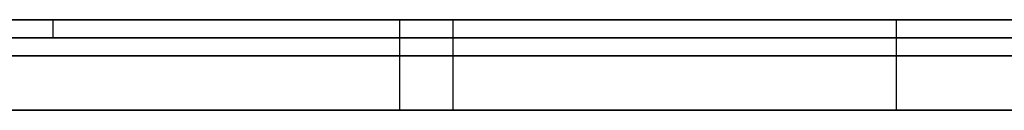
# Model space of a CAD drawing. Extents: x -3.09 to 3.09, y 0 to 2.31.
# Tile 96 of 177: x -2.085389 to -2.079951, y 2.2345 to 2.235. Entities that reach past the tile are written whole.
import ezdxf

# ---------------------------------------------------------------- set-up
doc = ezdxf.new("R2010")
doc.units = 0
doc.layers.get('0').update_dxf_attribs({"linetype": 'CONTINUOUS'})

# ---------------------------------------------------------------- blocks, each defined once
blk = doc.blocks.new('*U1')
at = {"extrusion": (0, 1, 0)}
for p, q in [((3.018, 2.235, -0.83), (-3.018, 2.235, -0.83)), ((-3.018, 2.235, 0.83), (3.018, 2.235, 0.83)), ((-2.798, 2.235, -0.725), (-1.678, 2.235, -0.725)), ((-1.678, 2.235, -0.365), (-2.798, 2.235, -0.365)), ((-2.1112242, 2.235, -0.0015024), (-2.077804, 2.235, -0.0915024)), ((-2.053545, 2.235, -0.0283998), (-2.0890173, 2.235, -0.0283998)), ((-2.0710613, 2.235, -0.0786034), (-2.0852062, 2.235, -0.0388803)), ((-2.0852062, 2.235, -0.0388803), (-2.0571362, 2.235, -0.0388803)), ((-2.077804, 2.2349, -0.0915024), (-2.1112242, 2.2349, -0.0015024)), ((-2.0890173, 2.2349, -0.0283998), (-2.053545, 2.2349, -0.0283998)), ((-2.0852062, 2.2349, -0.0388803), (-2.0571362, 2.2349, -0.0388803)), ((-2.0710613, 2.2349, -0.0786034), (-2.0852062, 2.2349, -0.0388803)), ((-1.678, 2.2348, -0.725), (-2.798, 2.2348, -0.725)), ((-2.798, 2.2348, -0.365), (-1.678, 2.2348, -0.365))]:
    blk.add_line(p, q, dxfattribs=at)
for p, q in [((3.018, 2.235, -0.83), (-3.018, 2.235, -0.83)), ((-2.798, 2.235, -0.725), (-1.678, 2.235, -0.725)), ((-2.0852062, 2.235, -0.0388803), (-2.0571362, 2.235, -0.0388803)), ((-2.0852062, 2.235, -0.0388803), (-2.0852062, 2.2349, -0.0388803)), ((-2.0832915, 2.235, -0.2200751), (-2.0832915, 2.2345, -0.2200751)), ((-2.0832915, 2.235, -0.2200751), (-2.0832915, 2.2345, -0.2200751)), ((-2.0829976, 2.235, -0.1568914), (-2.0829976, 2.2345, -0.1568914)), ((-2.0829976, 2.235, -0.1568914), (-2.0829976, 2.2345, -0.1568914)), ((-2.0805486, 2.235, -0.1708016), (-2.0805486, 2.2345, -0.1708016)), ((-2.0805486, 2.235, -0.1708016), (-2.0805486, 2.2345, -0.1708016)), ((-2.0852062, 2.2349, -0.0388803), (-2.0571362, 2.2349, -0.0388803)), ((-1.678, 2.2348, -0.725), (-2.798, 2.2348, -0.725))]:
    blk.add_line(p, q)
at = {"extrusion": (0, 0, -1)}
for p, q in [((-3.018, 2.235, 0.83), (3.018, 2.235, 0.83)), ((-1.678, 2.235, -0.365), (-2.798, 2.235, -0.365)), ((-2.053545, 2.235, -0.0283998), (-2.0890173, 2.235, -0.0283998)), ((-2.0890173, 2.2349, -0.0283998), (-2.053545, 2.2349, -0.0283998)), ((-2.798, 2.2348, -0.365), (-1.678, 2.2348, -0.365))]:
    blk.add_line(p, q, dxfattribs=at)
at = {"extrusion": (0.937454, 0, 0.34811)}
for p, q in [((-2.1112242, 2.235, -0.0015024), (-2.077804, 2.235, -0.0915024)), ((-2.077804, 2.2349, -0.0915024), (-2.1112242, 2.2349, -0.0015024))]:
    blk.add_line(p, q, dxfattribs=at)
at = {"extrusion": (-0.942056, 0, -0.335455)}
for p, q in [((-2.0710613, 2.235, -0.0786034), (-2.0852062, 2.235, -0.0388803)), ((-2.0852062, 2.235, -0.0388803), (-2.0852062, 2.2349, -0.0388803)), ((-2.0710613, 2.2349, -0.0786034), (-2.0852062, 2.2349, -0.0388803))]:
    blk.add_line(p, q, dxfattribs=at)
for points in [[(-2.08555, 2.235, -0.278094), (-2.08525, 2.235, -0.278229), (-2.08495, 2.235, -0.278362), (-2.08464, 2.235, -0.278493), (-2.08434, 2.235, -0.278621), (-2.08403, 2.235, -0.278746), (-2.08372, 2.235, -0.278869), (-2.08342, 2.235, -0.27899), (-2.08311, 2.235, -0.279108), (-2.08279, 2.235, -0.279223), (-2.08248, 2.235, -0.279336), (-2.08217, 2.235, -0.279446), (-2.08186, 2.235, -0.279554), (-2.08154, 2.235, -0.279659), (-2.08122, 2.235, -0.279762), (-2.08091, 2.235, -0.279862), (-2.08059, 2.235, -0.279959), (-2.08027, 2.235, -0.280054), (-2.07995, 2.235, -0.280147)], [(-2.08555, 2.235, -0.278094), (-2.08525, 2.235, -0.278229), (-2.08495, 2.235, -0.278362), (-2.08464, 2.235, -0.278493), (-2.08434, 2.235, -0.278621), (-2.08403, 2.235, -0.278746), (-2.08372, 2.235, -0.278869), (-2.08342, 2.235, -0.27899), (-2.08311, 2.235, -0.279108), (-2.08279, 2.235, -0.279223), (-2.08248, 2.235, -0.279336), (-2.08217, 2.235, -0.279446), (-2.08186, 2.235, -0.279554), (-2.08154, 2.235, -0.279659), (-2.08122, 2.235, -0.279762), (-2.08091, 2.235, -0.279862), (-2.08059, 2.235, -0.279959), (-2.08027, 2.235, -0.280054), (-2.07995, 2.235, -0.280147)], [(-2.083, 2.235, -0.156891), (-2.08309, 2.235, -0.156891), (-2.08317, 2.235, -0.156892), (-2.08326, 2.235, -0.156892), (-2.08335, 2.235, -0.156892), (-2.08344, 2.235, -0.156893), (-2.08352, 2.235, -0.156893), (-2.08361, 2.235, -0.156894), (-2.0837, 2.235, -0.156895), (-2.08379, 2.235, -0.156895), (-2.08387, 2.235, -0.156896), (-2.08396, 2.235, -0.156897), (-2.08405, 2.235, -0.156898), (-2.08413, 2.235, -0.1569), (-2.08422, 2.235, -0.156901), (-2.08431, 2.235, -0.156902), (-2.08439, 2.235, -0.156904), (-2.08448, 2.235, -0.156905), (-2.08457, 2.235, -0.156907), (-2.08465, 2.235, -0.156909), (-2.08474, 2.235, -0.156911), (-2.08482, 2.235, -0.156913), (-2.08491, 2.235, -0.156915), (-2.085, 2.235, -0.156917), (-2.08508, 2.235, -0.156919), (-2.08517, 2.235, -0.156922), (-2.08525, 2.235, -0.156924), (-2.08534, 2.235, -0.156927), (-2.08542, 2.235, -0.156929)], [(-2.083, 2.235, -0.156891), (-2.08309, 2.235, -0.156891), (-2.08317, 2.235, -0.156892), (-2.08326, 2.235, -0.156892), (-2.08335, 2.235, -0.156892), (-2.08344, 2.235, -0.156893), (-2.08352, 2.235, -0.156893), (-2.08361, 2.235, -0.156894), (-2.0837, 2.235, -0.156895), (-2.08379, 2.235, -0.156895), (-2.08387, 2.235, -0.156896), (-2.08396, 2.235, -0.156897), (-2.08405, 2.235, -0.156898), (-2.08413, 2.235, -0.1569), (-2.08422, 2.235, -0.156901), (-2.08431, 2.235, -0.156902), (-2.08439, 2.235, -0.156904), (-2.08448, 2.235, -0.156905), (-2.08457, 2.235, -0.156907), (-2.08465, 2.235, -0.156909), (-2.08474, 2.235, -0.156911), (-2.08482, 2.235, -0.156913), (-2.08491, 2.235, -0.156915), (-2.085, 2.235, -0.156917), (-2.08508, 2.235, -0.156919), (-2.08517, 2.235, -0.156922), (-2.08525, 2.235, -0.156924), (-2.08534, 2.235, -0.156927), (-2.08542, 2.235, -0.156929)], [(-2.08541, 2.235, -0.171063), (-2.08531, 2.235, -0.171052), (-2.0852, 2.235, -0.171041), (-2.0851, 2.235, -0.17103), (-2.085, 2.235, -0.17102), (-2.0849, 2.235, -0.171009), (-2.0848, 2.235, -0.170999), (-2.0847, 2.235, -0.170989), (-2.0846, 2.235, -0.17098), (-2.08449, 2.235, -0.170971), (-2.08439, 2.235, -0.170962), (-2.08429, 2.235, -0.170953), (-2.08418, 2.235, -0.170944), (-2.08408, 2.235, -0.170936), (-2.08398, 2.235, -0.170928), (-2.08387, 2.235, -0.17092), (-2.08377, 2.235, -0.170913), (-2.08367, 2.235, -0.170905), (-2.08356, 2.235, -0.170898), (-2.08346, 2.235, -0.170892), (-2.08335, 2.235, -0.170885), (-2.08325, 2.235, -0.170879), (-2.08314, 2.235, -0.170873), (-2.08304, 2.235, -0.170867), (-2.08293, 2.235, -0.170861), (-2.08283, 2.235, -0.170856), (-2.08272, 2.235, -0.170851), (-2.08261, 2.235, -0.170846), (-2.08251, 2.235, -0.170842), (-2.0824, 2.235, -0.170837), (-2.08229, 2.235, -0.170833), (-2.08218, 2.235, -0.170829), (-2.08208, 2.235, -0.170826), (-2.08197, 2.235, -0.170822), (-2.08186, 2.235, -0.170819), (-2.08175, 2.235, -0.170817), (-2.08165, 2.235, -0.170814), (-2.08154, 2.235, -0.170812), (-2.08143, 2.235, -0.17081), (-2.08132, 2.235, -0.170808), (-2.08121, 2.235, -0.170806), (-2.0811, 2.235, -0.170805), (-2.08099, 2.235, -0.170804), (-2.08088, 2.235, -0.170803), (-2.08077, 2.235, -0.170802), (-2.08066, 2.235, -0.170802), (-2.08055, 2.235, -0.170802)], [(-2.08541, 2.235, -0.171063), (-2.08531, 2.235, -0.171052), (-2.0852, 2.235, -0.171041), (-2.0851, 2.235, -0.17103), (-2.085, 2.235, -0.17102), (-2.0849, 2.235, -0.171009), (-2.0848, 2.235, -0.170999), (-2.0847, 2.235, -0.170989), (-2.0846, 2.235, -0.17098), (-2.08449, 2.235, -0.170971), (-2.08439, 2.235, -0.170962), (-2.08429, 2.235, -0.170953), (-2.08418, 2.235, -0.170944), (-2.08408, 2.235, -0.170936), (-2.08398, 2.235, -0.170928), (-2.08387, 2.235, -0.17092), (-2.08377, 2.235, -0.170913), (-2.08367, 2.235, -0.170905), (-2.08356, 2.235, -0.170898), (-2.08346, 2.235, -0.170892), (-2.08335, 2.235, -0.170885), (-2.08325, 2.235, -0.170879), (-2.08314, 2.235, -0.170873), (-2.08304, 2.235, -0.170867), (-2.08293, 2.235, -0.170861), (-2.08283, 2.235, -0.170856), (-2.08272, 2.235, -0.170851), (-2.08261, 2.235, -0.170846), (-2.08251, 2.235, -0.170842), (-2.0824, 2.235, -0.170837), (-2.08229, 2.235, -0.170833), (-2.08218, 2.235, -0.170829), (-2.08208, 2.235, -0.170826), (-2.08197, 2.235, -0.170822), (-2.08186, 2.235, -0.170819), (-2.08175, 2.235, -0.170817), (-2.08165, 2.235, -0.170814), (-2.08154, 2.235, -0.170812), (-2.08143, 2.235, -0.17081), (-2.08132, 2.235, -0.170808), (-2.08121, 2.235, -0.170806), (-2.0811, 2.235, -0.170805), (-2.08099, 2.235, -0.170804), (-2.08088, 2.235, -0.170803), (-2.08077, 2.235, -0.170802), (-2.08066, 2.235, -0.170802), (-2.08055, 2.235, -0.170802)], [(-2.07987, 2.235, -0.203376), (-2.08, 2.235, -0.203399), (-2.08013, 2.235, -0.203423), (-2.08027, 2.235, -0.203447), (-2.0804, 2.235, -0.203471), (-2.08053, 2.235, -0.203496), (-2.08066, 2.235, -0.203521), (-2.08079, 2.235, -0.203546), (-2.08092, 2.235, -0.203572), (-2.08105, 2.235, -0.203597), (-2.08118, 2.235, -0.203624), (-2.08131, 2.235, -0.20365), (-2.08144, 2.235, -0.203677), (-2.08157, 2.235, -0.203704), (-2.0817, 2.235, -0.203732), (-2.08182, 2.235, -0.20376), (-2.08195, 2.235, -0.203788), (-2.08208, 2.235, -0.203817), (-2.08221, 2.235, -0.203845), (-2.08233, 2.235, -0.203875), (-2.08246, 2.235, -0.203904), (-2.08259, 2.235, -0.203934), (-2.08271, 2.235, -0.203964), (-2.08284, 2.235, -0.203994), (-2.08296, 2.235, -0.204025), (-2.08309, 2.235, -0.204057), (-2.08321, 2.235, -0.204089), (-2.08334, 2.235, -0.204121), (-2.08346, 2.235, -0.204154), (-2.08359, 2.235, -0.204188), (-2.08371, 2.235, -0.204223), (-2.08384, 2.235, -0.204257), (-2.08396, 2.235, -0.204293), (-2.08409, 2.235, -0.204329), (-2.08421, 2.235, -0.204366), (-2.08434, 2.235, -0.204403), (-2.08447, 2.235, -0.204441), (-2.08459, 2.235, -0.20448), (-2.08472, 2.235, -0.204519), (-2.08484, 2.235, -0.204559), (-2.08497, 2.235, -0.204599), (-2.08509, 2.235, -0.20464), (-2.08522, 2.235, -0.204682), (-2.08534, 2.235, -0.204724), (-2.08547, 2.235, -0.204767)], [(-2.07987, 2.235, -0.203376), (-2.08, 2.235, -0.203399), (-2.08013, 2.235, -0.203423), (-2.08027, 2.235, -0.203447), (-2.0804, 2.235, -0.203471), (-2.08053, 2.235, -0.203496), (-2.08066, 2.235, -0.203521), (-2.08079, 2.235, -0.203546), (-2.08092, 2.235, -0.203572), (-2.08105, 2.235, -0.203597), (-2.08118, 2.235, -0.203624), (-2.08131, 2.235, -0.20365), (-2.08144, 2.235, -0.203677), (-2.08157, 2.235, -0.203704), (-2.0817, 2.235, -0.203732), (-2.08182, 2.235, -0.20376), (-2.08195, 2.235, -0.203788), (-2.08208, 2.235, -0.203817), (-2.08221, 2.235, -0.203845), (-2.08233, 2.235, -0.203875), (-2.08246, 2.235, -0.203904), (-2.08259, 2.235, -0.203934), (-2.08271, 2.235, -0.203964), (-2.08284, 2.235, -0.203994), (-2.08296, 2.235, -0.204025), (-2.08309, 2.235, -0.204057), (-2.08321, 2.235, -0.204089), (-2.08334, 2.235, -0.204121), (-2.08346, 2.235, -0.204154), (-2.08359, 2.235, -0.204188), (-2.08371, 2.235, -0.204223), (-2.08384, 2.235, -0.204257), (-2.08396, 2.235, -0.204293), (-2.08409, 2.235, -0.204329), (-2.08421, 2.235, -0.204366), (-2.08434, 2.235, -0.204403), (-2.08447, 2.235, -0.204441), (-2.08459, 2.235, -0.20448), (-2.08472, 2.235, -0.204519), (-2.08484, 2.235, -0.204559), (-2.08497, 2.235, -0.204599), (-2.08509, 2.235, -0.20464), (-2.08522, 2.235, -0.204682), (-2.08534, 2.235, -0.204724), (-2.08547, 2.235, -0.204767)], [(-2.07988, 2.235, -0.26608), (-2.08007, 2.235, -0.265989), (-2.08025, 2.235, -0.265896), (-2.08042, 2.235, -0.265801), (-2.0806, 2.235, -0.265705), (-2.08078, 2.235, -0.265608), (-2.08095, 2.235, -0.265508), (-2.08113, 2.235, -0.265407), (-2.0813, 2.235, -0.265305), (-2.08148, 2.235, -0.265201), (-2.08165, 2.235, -0.265095), (-2.08182, 2.235, -0.264988), (-2.08199, 2.235, -0.264879), (-2.08215, 2.235, -0.264768), (-2.08232, 2.235, -0.264656), (-2.08249, 2.235, -0.264542), (-2.08265, 2.235, -0.264427), (-2.08282, 2.235, -0.26431), (-2.08298, 2.235, -0.264192), (-2.08314, 2.235, -0.264072), (-2.0833, 2.235, -0.26395), (-2.08346, 2.235, -0.263827), (-2.08362, 2.235, -0.263702), (-2.08378, 2.235, -0.263576), (-2.08393, 2.235, -0.263448), (-2.08409, 2.235, -0.263318), (-2.08424, 2.235, -0.263187), (-2.0844, 2.235, -0.263055), (-2.08455, 2.235, -0.26292), (-2.0847, 2.235, -0.262784), (-2.08485, 2.235, -0.262647), (-2.085, 2.235, -0.262508), (-2.08515, 2.235, -0.262367), (-2.08529, 2.235, -0.262225), (-2.08544, 2.235, -0.262081)], [(-2.08543, 2.235, -0.221728), (-2.08533, 2.235, -0.221647), (-2.08524, 2.235, -0.221566), (-2.08514, 2.235, -0.221485), (-2.08504, 2.235, -0.221404), (-2.08495, 2.235, -0.221324), (-2.08485, 2.235, -0.221244), (-2.08475, 2.235, -0.221164), (-2.08465, 2.235, -0.221085), (-2.08455, 2.235, -0.221005), (-2.08445, 2.235, -0.220926), (-2.08435, 2.235, -0.220848), (-2.08424, 2.235, -0.220769), (-2.08414, 2.235, -0.220691), (-2.08404, 2.235, -0.220613), (-2.08393, 2.235, -0.220535), (-2.08383, 2.235, -0.220458), (-2.08372, 2.235, -0.220381), (-2.08361, 2.235, -0.220304), (-2.08351, 2.235, -0.220227), (-2.0834, 2.235, -0.220151), (-2.08329, 2.235, -0.220075)], [(-2.07988, 2.235, -0.26608), (-2.08007, 2.235, -0.265989), (-2.08025, 2.235, -0.265896), (-2.08042, 2.235, -0.265801), (-2.0806, 2.235, -0.265705), (-2.08078, 2.235, -0.265608), (-2.08095, 2.235, -0.265508), (-2.08113, 2.235, -0.265407), (-2.0813, 2.235, -0.265305), (-2.08148, 2.235, -0.265201), (-2.08165, 2.235, -0.265095), (-2.08182, 2.235, -0.264988), (-2.08199, 2.235, -0.264879), (-2.08215, 2.235, -0.264768), (-2.08232, 2.235, -0.264656), (-2.08249, 2.235, -0.264542), (-2.08265, 2.235, -0.264427), (-2.08282, 2.235, -0.26431), (-2.08298, 2.235, -0.264192), (-2.08314, 2.235, -0.264072), (-2.0833, 2.235, -0.26395), (-2.08346, 2.235, -0.263827), (-2.08362, 2.235, -0.263702), (-2.08378, 2.235, -0.263576), (-2.08393, 2.235, -0.263448), (-2.08409, 2.235, -0.263318), (-2.08424, 2.235, -0.263187), (-2.0844, 2.235, -0.263055), (-2.08455, 2.235, -0.26292), (-2.0847, 2.235, -0.262784), (-2.08485, 2.235, -0.262647), (-2.085, 2.235, -0.262508), (-2.08515, 2.235, -0.262367), (-2.08529, 2.235, -0.262225), (-2.08544, 2.235, -0.262081)], [(-2.08543, 2.235, -0.221728), (-2.08533, 2.235, -0.221647), (-2.08524, 2.235, -0.221566), (-2.08514, 2.235, -0.221485), (-2.08504, 2.235, -0.221404), (-2.08495, 2.235, -0.221324), (-2.08485, 2.235, -0.221244), (-2.08475, 2.235, -0.221164), (-2.08465, 2.235, -0.221085), (-2.08455, 2.235, -0.221005), (-2.08445, 2.235, -0.220926), (-2.08435, 2.235, -0.220848), (-2.08424, 2.235, -0.220769), (-2.08414, 2.235, -0.220691), (-2.08404, 2.235, -0.220613), (-2.08393, 2.235, -0.220535), (-2.08383, 2.235, -0.220458), (-2.08372, 2.235, -0.220381), (-2.08361, 2.235, -0.220304), (-2.08351, 2.235, -0.220227), (-2.0834, 2.235, -0.220151), (-2.08329, 2.235, -0.220075)], [(-2.08329, 2.235, -0.220075), (-2.08322, 2.235, -0.220022), (-2.08314, 2.235, -0.219969), (-2.08306, 2.235, -0.219917), (-2.08299, 2.235, -0.219865), (-2.08291, 2.235, -0.219813), (-2.08283, 2.235, -0.219762), (-2.08276, 2.235, -0.219711), (-2.08268, 2.235, -0.21966), (-2.0826, 2.235, -0.21961), (-2.08252, 2.235, -0.21956), (-2.08245, 2.235, -0.219511), (-2.08237, 2.235, -0.219462), (-2.08229, 2.235, -0.219413), (-2.08221, 2.235, -0.219365), (-2.08213, 2.235, -0.219317), (-2.08206, 2.235, -0.21927), (-2.08198, 2.235, -0.219223), (-2.0819, 2.235, -0.219176), (-2.08182, 2.235, -0.21913), (-2.08174, 2.235, -0.219083), (-2.08166, 2.235, -0.219038), (-2.08158, 2.235, -0.218993), (-2.0815, 2.235, -0.218948), (-2.08142, 2.235, -0.218903), (-2.08134, 2.235, -0.218859), (-2.08126, 2.235, -0.218815), (-2.08118, 2.235, -0.218772), (-2.0811, 2.235, -0.218729), (-2.08102, 2.235, -0.218686), (-2.08094, 2.235, -0.218644), (-2.08086, 2.235, -0.218602), (-2.08078, 2.235, -0.218561), (-2.0807, 2.235, -0.21852), (-2.08062, 2.235, -0.218479), (-2.08054, 2.235, -0.218438), (-2.08045, 2.235, -0.218398), (-2.08037, 2.235, -0.218359), (-2.08029, 2.235, -0.21832), (-2.08021, 2.235, -0.218281), (-2.08013, 2.235, -0.218242), (-2.08004, 2.235, -0.218204), (-2.07996, 2.235, -0.218166), (-2.07988, 2.235, -0.218129)], [(-2.08329, 2.235, -0.220075), (-2.08322, 2.235, -0.220022), (-2.08314, 2.235, -0.219969), (-2.08306, 2.235, -0.219917), (-2.08299, 2.235, -0.219865), (-2.08291, 2.235, -0.219813), (-2.08283, 2.235, -0.219762), (-2.08276, 2.235, -0.219711), (-2.08268, 2.235, -0.21966), (-2.0826, 2.235, -0.21961), (-2.08252, 2.235, -0.21956), (-2.08245, 2.235, -0.219511), (-2.08237, 2.235, -0.219462), (-2.08229, 2.235, -0.219413), (-2.08221, 2.235, -0.219365), (-2.08213, 2.235, -0.219317), (-2.08206, 2.235, -0.21927), (-2.08198, 2.235, -0.219223), (-2.0819, 2.235, -0.219176), (-2.08182, 2.235, -0.21913), (-2.08174, 2.235, -0.219083), (-2.08166, 2.235, -0.219038), (-2.08158, 2.235, -0.218993), (-2.0815, 2.235, -0.218948), (-2.08142, 2.235, -0.218903), (-2.08134, 2.235, -0.218859), (-2.08126, 2.235, -0.218815), (-2.08118, 2.235, -0.218772), (-2.0811, 2.235, -0.218729), (-2.08102, 2.235, -0.218686), (-2.08094, 2.235, -0.218644), (-2.08086, 2.235, -0.218602), (-2.08078, 2.235, -0.218561), (-2.0807, 2.235, -0.21852), (-2.08062, 2.235, -0.218479), (-2.08054, 2.235, -0.218438), (-2.08045, 2.235, -0.218398), (-2.08037, 2.235, -0.218359), (-2.08029, 2.235, -0.21832), (-2.08021, 2.235, -0.218281), (-2.08013, 2.235, -0.218242), (-2.08004, 2.235, -0.218204), (-2.07996, 2.235, -0.218166), (-2.07988, 2.235, -0.218129)], [(-2.07992, 2.235, -0.156946), (-2.08023, 2.235, -0.156936), (-2.08053, 2.235, -0.156926), (-2.08084, 2.235, -0.156918), (-2.08114, 2.235, -0.156911), (-2.08145, 2.235, -0.156905), (-2.08176, 2.235, -0.1569), (-2.08207, 2.235, -0.156896), (-2.08238, 2.235, -0.156894), (-2.08269, 2.235, -0.156892), (-2.083, 2.235, -0.156891)], [(-2.07992, 2.235, -0.156946), (-2.08023, 2.235, -0.156936), (-2.08053, 2.235, -0.156926), (-2.08084, 2.235, -0.156918), (-2.08114, 2.235, -0.156911), (-2.08145, 2.235, -0.156905), (-2.08176, 2.235, -0.1569), (-2.08207, 2.235, -0.156896), (-2.08238, 2.235, -0.156894), (-2.08269, 2.235, -0.156892), (-2.083, 2.235, -0.156891)], [(-2.08055, 2.235, -0.170802), (-2.08018, 2.235, -0.170803), (-2.07981, 2.235, -0.170806), (-2.07944, 2.235, -0.170812), (-2.07908, 2.235, -0.17082), (-2.07871, 2.235, -0.170831), (-2.07835, 2.235, -0.170844), (-2.07799, 2.235, -0.170859), (-2.07763, 2.235, -0.170877), (-2.07727, 2.235, -0.170896), (-2.07692, 2.235, -0.170919), (-2.07657, 2.235, -0.170943), (-2.07621, 2.235, -0.17097), (-2.07586, 2.235, -0.170999), (-2.07551, 2.235, -0.171031), (-2.07517, 2.235, -0.171065), (-2.07482, 2.235, -0.171101), (-2.07448, 2.235, -0.17114)], [(-2.08055, 2.235, -0.170802), (-2.08018, 2.235, -0.170803), (-2.07981, 2.235, -0.170806), (-2.07944, 2.235, -0.170812), (-2.07908, 2.235, -0.17082), (-2.07871, 2.235, -0.170831), (-2.07835, 2.235, -0.170844), (-2.07799, 2.235, -0.170859), (-2.07763, 2.235, -0.170877), (-2.07727, 2.235, -0.170896), (-2.07692, 2.235, -0.170919), (-2.07657, 2.235, -0.170943), (-2.07621, 2.235, -0.17097), (-2.07586, 2.235, -0.170999), (-2.07551, 2.235, -0.171031), (-2.07517, 2.235, -0.171065), (-2.07482, 2.235, -0.171101), (-2.07448, 2.235, -0.17114)], [(-2.0797, 2.2348, -0.475052), (-2.08001, 2.2348, -0.474844), (-2.08032, 2.2348, -0.474638), (-2.08063, 2.2348, -0.474433), (-2.08094, 2.2348, -0.474229), (-2.08125, 2.2348, -0.474027), (-2.08157, 2.2348, -0.473825), (-2.08188, 2.2348, -0.473626), (-2.0822, 2.2348, -0.473427), (-2.08252, 2.2348, -0.47323), (-2.08284, 2.2348, -0.473034), (-2.08315, 2.2348, -0.47284), (-2.08348, 2.2348, -0.472647), (-2.0838, 2.2348, -0.472455), (-2.08412, 2.2348, -0.472264), (-2.08444, 2.2348, -0.472075), (-2.08477, 2.2348, -0.471887), (-2.08509, 2.2348, -0.471701), (-2.08542, 2.2348, -0.471516)], [(-2.0797, 2.2348, -0.475052), (-2.08001, 2.2348, -0.474844), (-2.08032, 2.2348, -0.474638), (-2.08063, 2.2348, -0.474433), (-2.08094, 2.2348, -0.474229), (-2.08125, 2.2348, -0.474027), (-2.08157, 2.2348, -0.473825), (-2.08188, 2.2348, -0.473626), (-2.0822, 2.2348, -0.473427), (-2.08252, 2.2348, -0.47323), (-2.08284, 2.2348, -0.473034), (-2.08315, 2.2348, -0.47284), (-2.08348, 2.2348, -0.472647), (-2.0838, 2.2348, -0.472455), (-2.08412, 2.2348, -0.472264), (-2.08444, 2.2348, -0.472075), (-2.08477, 2.2348, -0.471887), (-2.08509, 2.2348, -0.471701), (-2.08542, 2.2348, -0.471516)], [(-2.08548, 2.2348, -0.49206), (-2.08527, 2.2348, -0.492243), (-2.08507, 2.2348, -0.492427), (-2.08487, 2.2348, -0.492612), (-2.08466, 2.2348, -0.492798), (-2.08446, 2.2348, -0.492985), (-2.08426, 2.2348, -0.493172), (-2.08406, 2.2348, -0.493361), (-2.08386, 2.2348, -0.493551), (-2.08366, 2.2348, -0.493741), (-2.08347, 2.2348, -0.493933), (-2.08327, 2.2348, -0.494125), (-2.08307, 2.2348, -0.494319), (-2.08288, 2.2348, -0.494513), (-2.08268, 2.2348, -0.494708), (-2.08249, 2.2348, -0.494905), (-2.0823, 2.2348, -0.495102), (-2.08211, 2.2348, -0.4953), (-2.08191, 2.2348, -0.495499), (-2.08172, 2.2348, -0.4957), (-2.08153, 2.2348, -0.495901), (-2.08135, 2.2348, -0.496103), (-2.08116, 2.2348, -0.496306), (-2.08097, 2.2348, -0.496509), (-2.08078, 2.2348, -0.496714), (-2.0806, 2.2348, -0.49692), (-2.08041, 2.2348, -0.497127), (-2.08023, 2.2348, -0.497335), (-2.08005, 2.2348, -0.497543), (-2.07986, 2.2348, -0.497753)], [(-2.08548, 2.2348, -0.49206), (-2.08527, 2.2348, -0.492243), (-2.08507, 2.2348, -0.492427), (-2.08487, 2.2348, -0.492612), (-2.08466, 2.2348, -0.492798), (-2.08446, 2.2348, -0.492985), (-2.08426, 2.2348, -0.493172), (-2.08406, 2.2348, -0.493361), (-2.08386, 2.2348, -0.493551), (-2.08366, 2.2348, -0.493741), (-2.08347, 2.2348, -0.493933), (-2.08327, 2.2348, -0.494125), (-2.08307, 2.2348, -0.494319), (-2.08288, 2.2348, -0.494513), (-2.08268, 2.2348, -0.494708), (-2.08249, 2.2348, -0.494905), (-2.0823, 2.2348, -0.495102), (-2.08211, 2.2348, -0.4953), (-2.08191, 2.2348, -0.495499), (-2.08172, 2.2348, -0.4957), (-2.08153, 2.2348, -0.495901), (-2.08135, 2.2348, -0.496103), (-2.08116, 2.2348, -0.496306), (-2.08097, 2.2348, -0.496509), (-2.08078, 2.2348, -0.496714), (-2.0806, 2.2348, -0.49692), (-2.08041, 2.2348, -0.497127), (-2.08023, 2.2348, -0.497335), (-2.08005, 2.2348, -0.497543), (-2.07986, 2.2348, -0.497753)], [(-2.07971, 2.2348, -0.597679), (-2.08, 2.2348, -0.597813), (-2.08029, 2.2348, -0.597945), (-2.08058, 2.2348, -0.598074), (-2.08087, 2.2348, -0.598201), (-2.08117, 2.2348, -0.598325), (-2.08146, 2.2348, -0.598447), (-2.08176, 2.2348, -0.598567), (-2.08206, 2.2348, -0.598684), (-2.08236, 2.2348, -0.598799), (-2.08267, 2.2348, -0.598911), (-2.08297, 2.2348, -0.599021), (-2.08328, 2.2348, -0.599129), (-2.08359, 2.2348, -0.599234), (-2.0839, 2.2348, -0.599337), (-2.08422, 2.2348, -0.599437), (-2.08453, 2.2348, -0.599535), (-2.08485, 2.2348, -0.59963), (-2.08517, 2.2348, -0.599723), (-2.08549, 2.2348, -0.599814)], [(-2.07971, 2.2348, -0.597679), (-2.08, 2.2348, -0.597813), (-2.08029, 2.2348, -0.597945), (-2.08058, 2.2348, -0.598074), (-2.08087, 2.2348, -0.598201), (-2.08117, 2.2348, -0.598325), (-2.08146, 2.2348, -0.598447), (-2.08176, 2.2348, -0.598567), (-2.08206, 2.2348, -0.598684), (-2.08236, 2.2348, -0.598799), (-2.08267, 2.2348, -0.598911), (-2.08297, 2.2348, -0.599021), (-2.08328, 2.2348, -0.599129), (-2.08359, 2.2348, -0.599234), (-2.0839, 2.2348, -0.599337), (-2.08422, 2.2348, -0.599437), (-2.08453, 2.2348, -0.599535), (-2.08485, 2.2348, -0.59963), (-2.08517, 2.2348, -0.599723), (-2.08549, 2.2348, -0.599814)], [(-2.08587, 2.2348, -0.617359), (-2.08536, 2.2348, -0.6173), (-2.08485, 2.2348, -0.617237), (-2.08434, 2.2348, -0.617172), (-2.08384, 2.2348, -0.617103), (-2.08334, 2.2348, -0.617031), (-2.08284, 2.2348, -0.616956), (-2.08234, 2.2348, -0.616878), (-2.08184, 2.2348, -0.616796), (-2.08135, 2.2348, -0.616712), (-2.08086, 2.2348, -0.616624), (-2.08037, 2.2348, -0.616533), (-2.07989, 2.2348, -0.616439)], [(-2.08587, 2.2348, -0.617359), (-2.08536, 2.2348, -0.6173), (-2.08485, 2.2348, -0.617237), (-2.08434, 2.2348, -0.617172), (-2.08384, 2.2348, -0.617103), (-2.08334, 2.2348, -0.617031), (-2.08284, 2.2348, -0.616956), (-2.08234, 2.2348, -0.616878), (-2.08184, 2.2348, -0.616796), (-2.08135, 2.2348, -0.616712), (-2.08086, 2.2348, -0.616624), (-2.08037, 2.2348, -0.616533), (-2.07989, 2.2348, -0.616439)], [(-2.08566, 2.2345, -0.471383), (-2.08517, 2.2345, -0.47166), (-2.08468, 2.2345, -0.471941), (-2.08419, 2.2345, -0.472224), (-2.0837, 2.2345, -0.472511), (-2.08322, 2.2345, -0.4728), (-2.08274, 2.2345, -0.473093), (-2.08226, 2.2345, -0.473388), (-2.08179, 2.2345, -0.473687), (-2.08131, 2.2345, -0.473988), (-2.08084, 2.2345, -0.474293), (-2.08037, 2.2345, -0.474601), (-2.07991, 2.2345, -0.474911)], [(-2.08566, 2.2345, -0.471383), (-2.08517, 2.2345, -0.47166), (-2.08468, 2.2345, -0.471941), (-2.08419, 2.2345, -0.472224), (-2.0837, 2.2345, -0.472511), (-2.08322, 2.2345, -0.4728), (-2.08274, 2.2345, -0.473093), (-2.08226, 2.2345, -0.473388), (-2.08179, 2.2345, -0.473687), (-2.08131, 2.2345, -0.473988), (-2.08084, 2.2345, -0.474293), (-2.08037, 2.2345, -0.474601), (-2.07991, 2.2345, -0.474911)], [(-2.08551, 2.2345, -0.492037), (-2.0852, 2.2345, -0.492313), (-2.08489, 2.2345, -0.49259), (-2.08459, 2.2345, -0.49287), (-2.08428, 2.2345, -0.493152), (-2.08398, 2.2345, -0.493436), (-2.08368, 2.2345, -0.493722), (-2.08339, 2.2345, -0.49401), (-2.08309, 2.2345, -0.4943), (-2.0828, 2.2345, -0.494593), (-2.08251, 2.2345, -0.494888), (-2.08222, 2.2345, -0.495185), (-2.08193, 2.2345, -0.495484), (-2.08164, 2.2345, -0.495785), (-2.08136, 2.2345, -0.496088), (-2.08108, 2.2345, -0.496394), (-2.0808, 2.2345, -0.496701), (-2.08052, 2.2345, -0.497011), (-2.08024, 2.2345, -0.497323), (-2.07996, 2.2345, -0.497637), (-2.07969, 2.2345, -0.497954)], [(-2.08551, 2.2345, -0.492037), (-2.0852, 2.2345, -0.492313), (-2.08489, 2.2345, -0.49259), (-2.08459, 2.2345, -0.49287), (-2.08428, 2.2345, -0.493152), (-2.08398, 2.2345, -0.493436), (-2.08368, 2.2345, -0.493722), (-2.08339, 2.2345, -0.49401), (-2.08309, 2.2345, -0.4943), (-2.0828, 2.2345, -0.494593), (-2.08251, 2.2345, -0.494888), (-2.08222, 2.2345, -0.495185), (-2.08193, 2.2345, -0.495484), (-2.08164, 2.2345, -0.495785), (-2.08136, 2.2345, -0.496088), (-2.08108, 2.2345, -0.496394), (-2.0808, 2.2345, -0.496701), (-2.08052, 2.2345, -0.497011), (-2.08024, 2.2345, -0.497323), (-2.07996, 2.2345, -0.497637), (-2.07969, 2.2345, -0.497954)], [(-2.0745, 2.2345, -0.281305), (-2.07501, 2.2345, -0.281228), (-2.07552, 2.2345, -0.281144), (-2.07602, 2.2345, -0.281056), (-2.07653, 2.2345, -0.280961), (-2.07703, 2.2345, -0.280861), (-2.07752, 2.2345, -0.280755), (-2.07802, 2.2345, -0.280643), (-2.07851, 2.2345, -0.280525), (-2.079, 2.2345, -0.280402), (-2.07949, 2.2345, -0.280273), (-2.07998, 2.2345, -0.280138), (-2.08046, 2.2345, -0.279998), (-2.08094, 2.2345, -0.279851), (-2.08142, 2.2345, -0.2797), (-2.08189, 2.2345, -0.279542), (-2.08236, 2.2345, -0.279378), (-2.08283, 2.2345, -0.279209), (-2.0833, 2.2345, -0.279034), (-2.08376, 2.2345, -0.278854), (-2.08422, 2.2345, -0.278668), (-2.08468, 2.2345, -0.278475), (-2.08514, 2.2345, -0.278278), (-2.08559, 2.2345, -0.278074)], [(-2.0745, 2.2345, -0.281305), (-2.07501, 2.2345, -0.281228), (-2.07552, 2.2345, -0.281144), (-2.07602, 2.2345, -0.281056), (-2.07653, 2.2345, -0.280961), (-2.07703, 2.2345, -0.280861), (-2.07752, 2.2345, -0.280755), (-2.07802, 2.2345, -0.280643), (-2.07851, 2.2345, -0.280525), (-2.079, 2.2345, -0.280402), (-2.07949, 2.2345, -0.280273), (-2.07998, 2.2345, -0.280138), (-2.08046, 2.2345, -0.279998), (-2.08094, 2.2345, -0.279851), (-2.08142, 2.2345, -0.2797), (-2.08189, 2.2345, -0.279542), (-2.08236, 2.2345, -0.279378), (-2.08283, 2.2345, -0.279209), (-2.0833, 2.2345, -0.279034), (-2.08376, 2.2345, -0.278854), (-2.08422, 2.2345, -0.278668), (-2.08468, 2.2345, -0.278475), (-2.08514, 2.2345, -0.278278), (-2.08559, 2.2345, -0.278074)], [(-2.07981, 2.2345, -0.597727), (-2.08024, 2.2345, -0.597926), (-2.08068, 2.2345, -0.59812), (-2.08113, 2.2345, -0.598309), (-2.08157, 2.2345, -0.598492), (-2.08202, 2.2345, -0.59867), (-2.08248, 2.2345, -0.598842), (-2.08294, 2.2345, -0.599009), (-2.0834, 2.2345, -0.59917), (-2.08387, 2.2345, -0.599326), (-2.08434, 2.2345, -0.599476), (-2.08482, 2.2345, -0.599621), (-2.0853, 2.2345, -0.59976), (-2.08578, 2.2345, -0.599894)], [(-2.07981, 2.2345, -0.597727), (-2.08024, 2.2345, -0.597926), (-2.08068, 2.2345, -0.59812), (-2.08113, 2.2345, -0.598309), (-2.08157, 2.2345, -0.598492), (-2.08202, 2.2345, -0.59867), (-2.08248, 2.2345, -0.598842), (-2.08294, 2.2345, -0.599009), (-2.0834, 2.2345, -0.59917), (-2.08387, 2.2345, -0.599326), (-2.08434, 2.2345, -0.599476), (-2.08482, 2.2345, -0.599621), (-2.0853, 2.2345, -0.59976), (-2.08578, 2.2345, -0.599894)], [(-2.08547, 2.2345, -0.156931), (-2.08534, 2.2345, -0.156927), (-2.08521, 2.2345, -0.156923), (-2.08509, 2.2345, -0.156919), (-2.08496, 2.2345, -0.156916), (-2.08483, 2.2345, -0.156913), (-2.0847, 2.2345, -0.15691), (-2.08457, 2.2345, -0.156907), (-2.08444, 2.2345, -0.156905), (-2.08431, 2.2345, -0.156902), (-2.08418, 2.2345, -0.1569), (-2.08405, 2.2345, -0.156898), (-2.08392, 2.2345, -0.156897), (-2.08379, 2.2345, -0.156895), (-2.08366, 2.2345, -0.156894), (-2.08353, 2.2345, -0.156893), (-2.08339, 2.2345, -0.156892), (-2.08326, 2.2345, -0.156892), (-2.08313, 2.2345, -0.156892), (-2.083, 2.2345, -0.156891)], [(-2.08547, 2.2345, -0.156931), (-2.08534, 2.2345, -0.156927), (-2.08521, 2.2345, -0.156923), (-2.08509, 2.2345, -0.156919), (-2.08496, 2.2345, -0.156916), (-2.08483, 2.2345, -0.156913), (-2.0847, 2.2345, -0.15691), (-2.08457, 2.2345, -0.156907), (-2.08444, 2.2345, -0.156905), (-2.08431, 2.2345, -0.156902), (-2.08418, 2.2345, -0.1569), (-2.08405, 2.2345, -0.156898), (-2.08392, 2.2345, -0.156897), (-2.08379, 2.2345, -0.156895), (-2.08366, 2.2345, -0.156894), (-2.08353, 2.2345, -0.156893), (-2.08339, 2.2345, -0.156892), (-2.08326, 2.2345, -0.156892), (-2.08313, 2.2345, -0.156892), (-2.083, 2.2345, -0.156891)], [(-2.08055, 2.2345, -0.170802), (-2.08071, 2.2345, -0.170802), (-2.08088, 2.2345, -0.170803), (-2.08105, 2.2345, -0.170804), (-2.08121, 2.2345, -0.170806), (-2.08138, 2.2345, -0.170809), (-2.08154, 2.2345, -0.170812), (-2.0817, 2.2345, -0.170815), (-2.08187, 2.2345, -0.170819), (-2.08203, 2.2345, -0.170824), (-2.08219, 2.2345, -0.17083), (-2.08235, 2.2345, -0.170835), (-2.08251, 2.2345, -0.170842), (-2.08267, 2.2345, -0.170849), (-2.08283, 2.2345, -0.170856), (-2.08299, 2.2345, -0.170864), (-2.08315, 2.2345, -0.170873), (-2.08331, 2.2345, -0.170882), (-2.08346, 2.2345, -0.170892), (-2.08362, 2.2345, -0.170902), (-2.08378, 2.2345, -0.170913), (-2.08393, 2.2345, -0.170925), (-2.08409, 2.2345, -0.170937), (-2.08425, 2.2345, -0.170949), (-2.0844, 2.2345, -0.170963), (-2.08455, 2.2345, -0.170976), (-2.08471, 2.2345, -0.17099), (-2.08486, 2.2345, -0.171005), (-2.08501, 2.2345, -0.171021), (-2.08517, 2.2345, -0.171037), (-2.08532, 2.2345, -0.171053), (-2.08547, 2.2345, -0.17107)], [(-2.08055, 2.2345, -0.170802), (-2.08071, 2.2345, -0.170802), (-2.08088, 2.2345, -0.170803), (-2.08105, 2.2345, -0.170804), (-2.08121, 2.2345, -0.170806), (-2.08138, 2.2345, -0.170809), (-2.08154, 2.2345, -0.170812), (-2.0817, 2.2345, -0.170815), (-2.08187, 2.2345, -0.170819), (-2.08203, 2.2345, -0.170824), (-2.08219, 2.2345, -0.17083), (-2.08235, 2.2345, -0.170835), (-2.08251, 2.2345, -0.170842), (-2.08267, 2.2345, -0.170849), (-2.08283, 2.2345, -0.170856), (-2.08299, 2.2345, -0.170864), (-2.08315, 2.2345, -0.170873), (-2.08331, 2.2345, -0.170882), (-2.08346, 2.2345, -0.170892), (-2.08362, 2.2345, -0.170902), (-2.08378, 2.2345, -0.170913), (-2.08393, 2.2345, -0.170925), (-2.08409, 2.2345, -0.170937), (-2.08425, 2.2345, -0.170949), (-2.0844, 2.2345, -0.170963), (-2.08455, 2.2345, -0.170976), (-2.08471, 2.2345, -0.17099), (-2.08486, 2.2345, -0.171005), (-2.08501, 2.2345, -0.171021), (-2.08517, 2.2345, -0.171037), (-2.08532, 2.2345, -0.171053), (-2.08547, 2.2345, -0.17107)], [(-2.07422, 2.2345, -0.615043), (-2.0749, 2.2345, -0.615242), (-2.07559, 2.2345, -0.615434), (-2.07629, 2.2345, -0.615618), (-2.07699, 2.2345, -0.615795), (-2.0777, 2.2345, -0.615965), (-2.07841, 2.2345, -0.616127), (-2.07913, 2.2345, -0.616283), (-2.07985, 2.2345, -0.616431), (-2.08058, 2.2345, -0.616572), (-2.08132, 2.2345, -0.616706), (-2.08206, 2.2345, -0.616832), (-2.08281, 2.2345, -0.616951), (-2.08356, 2.2345, -0.617063), (-2.08432, 2.2345, -0.617168), (-2.08508, 2.2345, -0.617266), (-2.08585, 2.2345, -0.617356)], [(-2.07422, 2.2345, -0.615043), (-2.0749, 2.2345, -0.615242), (-2.07559, 2.2345, -0.615434), (-2.07629, 2.2345, -0.615618), (-2.07699, 2.2345, -0.615795), (-2.0777, 2.2345, -0.615965), (-2.07841, 2.2345, -0.616127), (-2.07913, 2.2345, -0.616283), (-2.07985, 2.2345, -0.616431), (-2.08058, 2.2345, -0.616572), (-2.08132, 2.2345, -0.616706), (-2.08206, 2.2345, -0.616832), (-2.08281, 2.2345, -0.616951), (-2.08356, 2.2345, -0.617063), (-2.08432, 2.2345, -0.617168), (-2.08508, 2.2345, -0.617266), (-2.08585, 2.2345, -0.617356)], [(-2.08544, 2.2345, -0.204759), (-2.08526, 2.2345, -0.204695), (-2.08507, 2.2345, -0.204632), (-2.08488, 2.2345, -0.204571), (-2.08469, 2.2345, -0.204511), (-2.0845, 2.2345, -0.204452), (-2.08431, 2.2345, -0.204395), (-2.08412, 2.2345, -0.204339), (-2.08394, 2.2345, -0.204285), (-2.08375, 2.2345, -0.204232), (-2.08356, 2.2345, -0.20418), (-2.08337, 2.2345, -0.20413), (-2.08318, 2.2345, -0.204081), (-2.08299, 2.2345, -0.204033), (-2.08281, 2.2345, -0.203987), (-2.08262, 2.2345, -0.203941), (-2.08243, 2.2345, -0.203896), (-2.08224, 2.2345, -0.203852), (-2.08205, 2.2345, -0.203809), (-2.08185, 2.2345, -0.203766), (-2.08166, 2.2345, -0.203724), (-2.08147, 2.2345, -0.203683), (-2.08127, 2.2345, -0.203643), (-2.08108, 2.2345, -0.203603), (-2.08088, 2.2345, -0.203564), (-2.08069, 2.2345, -0.203526), (-2.08049, 2.2345, -0.203488), (-2.08029, 2.2345, -0.203451), (-2.08009, 2.2345, -0.203415), (-2.07989, 2.2345, -0.20338)], [(-2.08544, 2.2345, -0.204759), (-2.08526, 2.2345, -0.204695), (-2.08507, 2.2345, -0.204632), (-2.08488, 2.2345, -0.204571), (-2.08469, 2.2345, -0.204511), (-2.0845, 2.2345, -0.204452), (-2.08431, 2.2345, -0.204395), (-2.08412, 2.2345, -0.204339), (-2.08394, 2.2345, -0.204285), (-2.08375, 2.2345, -0.204232), (-2.08356, 2.2345, -0.20418), (-2.08337, 2.2345, -0.20413), (-2.08318, 2.2345, -0.204081), (-2.08299, 2.2345, -0.204033), (-2.08281, 2.2345, -0.203987), (-2.08262, 2.2345, -0.203941), (-2.08243, 2.2345, -0.203896), (-2.08224, 2.2345, -0.203852), (-2.08205, 2.2345, -0.203809), (-2.08185, 2.2345, -0.203766), (-2.08166, 2.2345, -0.203724), (-2.08147, 2.2345, -0.203683), (-2.08127, 2.2345, -0.203643), (-2.08108, 2.2345, -0.203603), (-2.08088, 2.2345, -0.203564), (-2.08069, 2.2345, -0.203526), (-2.08049, 2.2345, -0.203488), (-2.08029, 2.2345, -0.203451), (-2.08009, 2.2345, -0.203415), (-2.07989, 2.2345, -0.20338)], [(-2.07991, 2.2345, -0.266067), (-2.08018, 2.2345, -0.265928), (-2.08045, 2.2345, -0.265786), (-2.08072, 2.2345, -0.265641), (-2.08098, 2.2345, -0.265492), (-2.08125, 2.2345, -0.265339), (-2.0815, 2.2345, -0.265182), (-2.08176, 2.2345, -0.265022), (-2.08202, 2.2345, -0.264859), (-2.08227, 2.2345, -0.264692), (-2.08252, 2.2345, -0.264521), (-2.08277, 2.2345, -0.264346), (-2.08301, 2.2345, -0.264168), (-2.08325, 2.2345, -0.263987), (-2.08349, 2.2345, -0.263802), (-2.08373, 2.2345, -0.263613), (-2.08397, 2.2345, -0.263421), (-2.0842, 2.2345, -0.263225), (-2.08443, 2.2345, -0.263025), (-2.08466, 2.2345, -0.262822), (-2.08488, 2.2345, -0.262615), (-2.08511, 2.2345, -0.262405), (-2.08533, 2.2345, -0.262191), (-2.08555, 2.2345, -0.261973)], [(-2.08543, 2.2345, -0.221733), (-2.08529, 2.2345, -0.22161), (-2.08515, 2.2345, -0.221489), (-2.085, 2.2345, -0.221368), (-2.08485, 2.2345, -0.221247), (-2.0847, 2.2345, -0.221127), (-2.08455, 2.2345, -0.221008), (-2.0844, 2.2345, -0.220889), (-2.08425, 2.2345, -0.220771), (-2.08409, 2.2345, -0.220653), (-2.08393, 2.2345, -0.220537), (-2.08378, 2.2345, -0.22042), (-2.08362, 2.2345, -0.220305), (-2.08345, 2.2345, -0.22019), (-2.08329, 2.2345, -0.220075)], [(-2.07991, 2.2345, -0.266067), (-2.08018, 2.2345, -0.265928), (-2.08045, 2.2345, -0.265786), (-2.08072, 2.2345, -0.265641), (-2.08098, 2.2345, -0.265492), (-2.08125, 2.2345, -0.265339), (-2.0815, 2.2345, -0.265182), (-2.08176, 2.2345, -0.265022), (-2.08202, 2.2345, -0.264859), (-2.08227, 2.2345, -0.264692), (-2.08252, 2.2345, -0.264521), (-2.08277, 2.2345, -0.264346), (-2.08301, 2.2345, -0.264168), (-2.08325, 2.2345, -0.263987), (-2.08349, 2.2345, -0.263802), (-2.08373, 2.2345, -0.263613), (-2.08397, 2.2345, -0.263421), (-2.0842, 2.2345, -0.263225), (-2.08443, 2.2345, -0.263025), (-2.08466, 2.2345, -0.262822), (-2.08488, 2.2345, -0.262615), (-2.08511, 2.2345, -0.262405), (-2.08533, 2.2345, -0.262191), (-2.08555, 2.2345, -0.261973)], [(-2.08543, 2.2345, -0.221733), (-2.08529, 2.2345, -0.22161), (-2.08515, 2.2345, -0.221489), (-2.085, 2.2345, -0.221368), (-2.08485, 2.2345, -0.221247), (-2.0847, 2.2345, -0.221127), (-2.08455, 2.2345, -0.221008), (-2.0844, 2.2345, -0.220889), (-2.08425, 2.2345, -0.220771), (-2.08409, 2.2345, -0.220653), (-2.08393, 2.2345, -0.220537), (-2.08378, 2.2345, -0.22042), (-2.08362, 2.2345, -0.220305), (-2.08345, 2.2345, -0.22019), (-2.08329, 2.2345, -0.220075)], [(-2.08329, 2.2345, -0.220075), (-2.08318, 2.2345, -0.219995), (-2.08306, 2.2345, -0.219916), (-2.08295, 2.2345, -0.219838), (-2.08283, 2.2345, -0.219761), (-2.08272, 2.2345, -0.219685), (-2.0826, 2.2345, -0.219609), (-2.08248, 2.2345, -0.219534), (-2.08237, 2.2345, -0.219461), (-2.08225, 2.2345, -0.219388), (-2.08213, 2.2345, -0.219315), (-2.08201, 2.2345, -0.219244), (-2.0819, 2.2345, -0.219174), (-2.08178, 2.2345, -0.219104), (-2.08166, 2.2345, -0.219035), (-2.08154, 2.2345, -0.218967), (-2.08142, 2.2345, -0.2189), (-2.0813, 2.2345, -0.218834), (-2.08118, 2.2345, -0.218769), (-2.08106, 2.2345, -0.218704), (-2.08094, 2.2345, -0.218641), (-2.08081, 2.2345, -0.218578), (-2.08069, 2.2345, -0.218516), (-2.08057, 2.2345, -0.218455), (-2.08045, 2.2345, -0.218395), (-2.08032, 2.2345, -0.218335), (-2.0802, 2.2345, -0.218277), (-2.08008, 2.2345, -0.218219), (-2.07995, 2.2345, -0.218162)], [(-2.08329, 2.2345, -0.220075), (-2.08318, 2.2345, -0.219995), (-2.08306, 2.2345, -0.219916), (-2.08295, 2.2345, -0.219838), (-2.08283, 2.2345, -0.219761), (-2.08272, 2.2345, -0.219685), (-2.0826, 2.2345, -0.219609), (-2.08248, 2.2345, -0.219534), (-2.08237, 2.2345, -0.219461), (-2.08225, 2.2345, -0.219388), (-2.08213, 2.2345, -0.219315), (-2.08201, 2.2345, -0.219244), (-2.0819, 2.2345, -0.219174), (-2.08178, 2.2345, -0.219104), (-2.08166, 2.2345, -0.219035), (-2.08154, 2.2345, -0.218967), (-2.08142, 2.2345, -0.2189), (-2.0813, 2.2345, -0.218834), (-2.08118, 2.2345, -0.218769), (-2.08106, 2.2345, -0.218704), (-2.08094, 2.2345, -0.218641), (-2.08081, 2.2345, -0.218578), (-2.08069, 2.2345, -0.218516), (-2.08057, 2.2345, -0.218455), (-2.08045, 2.2345, -0.218395), (-2.08032, 2.2345, -0.218335), (-2.0802, 2.2345, -0.218277), (-2.08008, 2.2345, -0.218219), (-2.07995, 2.2345, -0.218162)], [(-2.083, 2.2345, -0.156891), (-2.08253, 2.2345, -0.156893), (-2.08206, 2.2345, -0.156896), (-2.0816, 2.2345, -0.156903), (-2.08114, 2.2345, -0.156911), (-2.08068, 2.2345, -0.156922), (-2.08022, 2.2345, -0.156936), (-2.07976, 2.2345, -0.156952), (-2.07931, 2.2345, -0.156971), (-2.07885, 2.2345, -0.156992), (-2.0784, 2.2345, -0.157015), (-2.07795, 2.2345, -0.157041), (-2.07751, 2.2345, -0.15707), (-2.07706, 2.2345, -0.157101), (-2.07662, 2.2345, -0.157134), (-2.07618, 2.2345, -0.15717), (-2.07574, 2.2345, -0.157209), (-2.0753, 2.2345, -0.157249), (-2.07486, 2.2345, -0.157293), (-2.07443, 2.2345, -0.157339)], [(-2.083, 2.2345, -0.156891), (-2.08253, 2.2345, -0.156893), (-2.08206, 2.2345, -0.156896), (-2.0816, 2.2345, -0.156903), (-2.08114, 2.2345, -0.156911), (-2.08068, 2.2345, -0.156922), (-2.08022, 2.2345, -0.156936), (-2.07976, 2.2345, -0.156952), (-2.07931, 2.2345, -0.156971), (-2.07885, 2.2345, -0.156992), (-2.0784, 2.2345, -0.157015), (-2.07795, 2.2345, -0.157041), (-2.07751, 2.2345, -0.15707), (-2.07706, 2.2345, -0.157101), (-2.07662, 2.2345, -0.157134), (-2.07618, 2.2345, -0.15717), (-2.07574, 2.2345, -0.157209), (-2.0753, 2.2345, -0.157249), (-2.07486, 2.2345, -0.157293), (-2.07443, 2.2345, -0.157339)], [(-2.07412, 2.2345, -0.171183), (-2.07463, 2.2345, -0.171122), (-2.07515, 2.2345, -0.171066), (-2.07568, 2.2345, -0.171016), (-2.0762, 2.2345, -0.170971), (-2.07673, 2.2345, -0.170931), (-2.07727, 2.2345, -0.170897), (-2.0778, 2.2345, -0.170868), (-2.07835, 2.2345, -0.170844), (-2.07889, 2.2345, -0.170825), (-2.07944, 2.2345, -0.170812), (-2.07999, 2.2345, -0.170804), (-2.08055, 2.2345, -0.170802)], [(-2.07412, 2.2345, -0.171183), (-2.07463, 2.2345, -0.171122), (-2.07515, 2.2345, -0.171066), (-2.07568, 2.2345, -0.171016), (-2.0762, 2.2345, -0.170971), (-2.07673, 2.2345, -0.170931), (-2.07727, 2.2345, -0.170897), (-2.0778, 2.2345, -0.170868), (-2.07835, 2.2345, -0.170844), (-2.07889, 2.2345, -0.170825), (-2.07944, 2.2345, -0.170812), (-2.07999, 2.2345, -0.170804), (-2.08055, 2.2345, -0.170802)]]:
    blk.add_polyline3d(points)

msp = doc.modelspace()

# ---------------------------------------------------------------- block references
msp.add_blockref('*U1', (0, 0))

doc.saveas('drawing.dxf')
